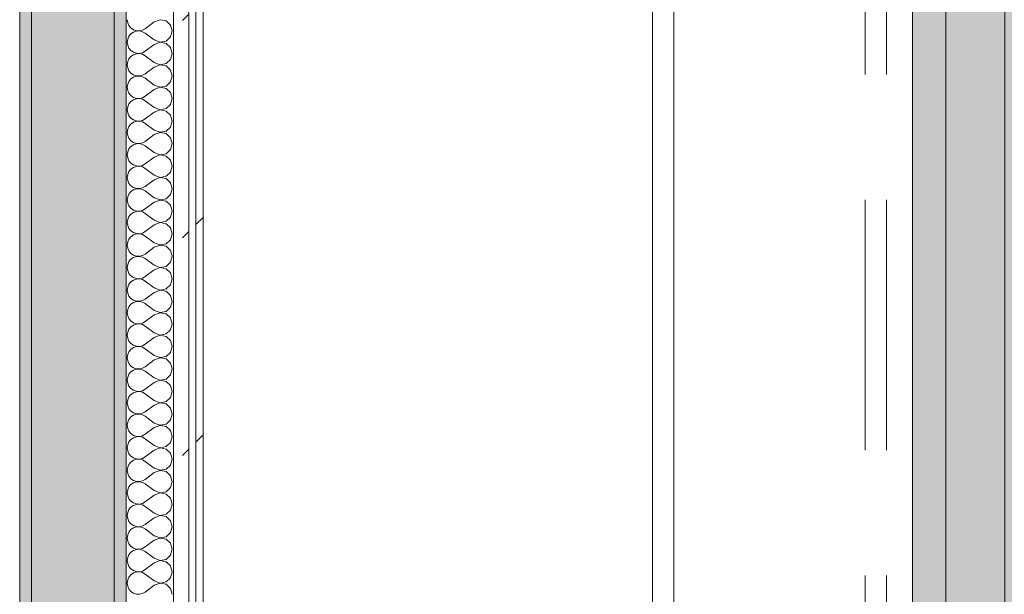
# Model space of a CAD drawing. Header units: millimetres. Extents: x -40968 to 13979, y -19284 to 4746.
# Tile 40 of 173: x -23118 to -22286, y 67 to 552. Entities that reach past the tile are written whole.
import ezdxf
from ezdxf.enums import TextEntityAlignment as Align

# ---------------------------------------------------------------- set-up
doc = ezdxf.new("R2010")
doc.units = ezdxf.units.MM
doc.header["$MEASUREMENT"] = 0
doc.linetypes.add('Hidden Line', pattern=[317.5, 211.666667, -105.833333])
doc.linetypes.add('Wipeout_Contour', pattern=[1000, 0, -1000])
for name, color, linetype in [('12_FAÇ_Façana', 7, 'Continuous'), ('Nuevo_05_AUX_Treball', 7, 'Continuous'), ('Nuevo_08_E_Envans secs', 7, 'Continuous'), ('Nuevo_09_EI_Mobiliari cuines', 7, 'Continuous')]:
    doc.layers.add(name, color=color, linetype=linetype)
for name, color, linetype, lineweight, true_color in [('12_FAÇ_Façana_Pluma_Nº__102', 7, 'Continuous', 5, 0xcccccc), ('12_FAÇ_Façana_Pluma_Nº__176', 7, 'Continuous', 15, 0x93a0c6), ('Nuevo_05_AUX_Treball_Pluma_Nº__3', 7, 'Continuous', 5, 0xa4a4a4), ('Nuevo_08_E_Envans secs_Pluma_Nº__102', 7, 'Continuous', 5, 0xcccccc), ('Nuevo_08_E_Envans secs_Pluma_Nº__171', 171, 'Continuous', 13, 0xaaaaff), ('Nuevo_08_E_Envans secs_Pluma_Nº__177', 7, 'Continuous', 15, 0xf7e046)]:
    doc.layers.add(name, color=color, linetype=linetype, lineweight=lineweight, true_color=true_color)
for name, color, linetype, lineweight in [('12_FAÇ_Façana_Pluma_Nº__7', 7, 'Continuous', 5), ('Nuevo_08_E_Envans secs_Pluma_Nº__1', 7, 'Continuous', 5), ('Nuevo_09_EI_Mobiliari cuines_Pluma_Nº__1', 7, 'Continuous', 5), ('Nuevo_Sellos de Zona Archicad_Pluma_Nº__6', 7, 'Continuous', 5)]:
    doc.layers.add(name, color=color, linetype=linetype, lineweight=lineweight)
doc.styles.add('Estilo_Generado_1', font='txt')
pattern_1 = [(45, (0, 0), (-183.8478, 183.8478), [195, -65]), (45, (7e-14, 183.85), (-183.8478, 183.8478), [195, -65])]

# ---------------------------------------------------------------- blocks, each defined once
blk = doc.blocks.new('Planta 2_Office - Descans_1_1', base_point=(-17995.26, 748.54))
at = {"layer": 'Nuevo_05_AUX_Treball', "linetype": 'Continuous', "lineweight": 0, "true_color": 0xfee7e7}
blk.add_hatch(color=7, dxfattribs=at).paths.add_polyline_path([(-22963.42, -1128.98), (-22225.88, -1128.98), (-21025.88, -1128.98), (-18225.38, -1128.98), (-12886.81, -1128.98), (-12886.81, -996.81), (-12428.84, -996.81), (-12428.84, 1963.55), (-22963.42, 1963.55)])
at = {"layer": 'Nuevo_05_AUX_Treball_Pluma_Nº__3', "color": 253, "linetype": 'Continuous', "lineweight": 5, "true_color": 0xa4a4a4, "flags": 128}
blk.add_lwpolyline([(-22963.42, -1128.98), (-22225.88, -1128.98), (-21025.88, -1128.98), (-18225.38, -1128.98), (-12886.81, -1128.98), (-12886.81, -996.81), (-12428.84, -996.81), (-12428.84, 1963.55), (-22963.42, 1963.55)], close=True, dxfattribs=at)
at = {"layer": 'Nuevo_Sellos de Zona Archicad_Pluma_Nº__6', "color": 7, "lineweight": 5, "style": 'Estilo_Generado_1'}
for tag, p in [('ROOM_NAME', (-17995.26, 690.38)), ('ROOM_NUMBER', (-17995.26, 465.99)), ('ROOM_NET_AREA', (-17995.26, 238.62))]:
    blk.add_attdef(tag, text='', height=120, dxfattribs=at).set_placement(p, align=Align.TOP_LEFT)
blk = doc.blocks.new('Armario Base 27')
at = {"layer": 'Nuevo_09_EI_Mobiliari cuines_Pluma_Nº__1', "color": 7, "linetype": 'Continuous', "lineweight": 5}
for p, q in [((0, -628), (900, -628)), ((0, -678), (900, -678)), ((0, -728), (900, -728))]:
    blk.add_line(p, q, dxfattribs=at)
at = {"color": 254, "linetype": 'Wipeout_Contour', "lineweight": 0, "ltscale": 2582.67947}
blk.add_wipeout([(0, -600), (900, -600), (900, 0), (0, 0)], dxfattribs=at).dxf.layer = 'Nuevo_09_EI_Mobiliari cuines'
at = {"layer": 'Nuevo_09_EI_Mobiliari cuines_Pluma_Nº__1', "color": 7, "linetype": 'Hidden Line', "lineweight": 5}
for p, q in [((0, -560), (900, -560)), ((0, -578), (900, -578))]:
    blk.add_line(p, q, dxfattribs=at)
at = {"layer": 'Nuevo_09_EI_Mobiliari cuines_Pluma_Nº__1', "color": 7, "linetype": 'Continuous', "lineweight": 5}
blk.add_line((0, -600), (900, -600), dxfattribs=at)
blk = doc.blocks.new('Muro_60_1', base_point=(-23028.42, -1193.98))
at = {"layer": '12_FAÇ_Façana_Pluma_Nº__102', "linetype": 'Continuous', "lineweight": 0, "true_color": 0xe5e5e5}
blk.add_hatch(color=254, dxfattribs=at).paths.add_polyline_path([(-23108.42, 2009.55), (-23108.42, -1193.98), (-23038.42, -1193.98), (-23038.42, 2009.55)])
at = {"layer": '12_FAÇ_Façana_Pluma_Nº__176', "linetype": 'Continuous', "lineweight": 0, "true_color": 0x495063}
for points in [[(-23036.6, 2099.55), (-23038.42, 2097.33), (-23038.42, -1153.98), (-23028.42, -1153.98), (-23028.42, 2099.55)], [(-23118.42, 1999.55), (-23118.42, -1153.98), (-23108.42, -1153.98), (-23108.42, 1999.55)]]:
    blk.add_hatch(color=251, dxfattribs=at).paths.add_polyline_path(points)
at = {"layer": '12_FAÇ_Façana_Pluma_Nº__7', "color": 7, "linetype": 'Continuous', "lineweight": 5}
for p, q in [((-23108.42, 2009.55), (-23108.42, -1153.98)), ((-23038.42, -1153.98), (-23038.42, 2009.55))]:
    blk.add_line(p, q, dxfattribs=at)
at = {"layer": '12_FAÇ_Façana_Pluma_Nº__7', "color": 7, "linetype": 'Continuous', "lineweight": 5, "flags": 128}
for points in [[(-23028.42, -1153.98), (-23028.42, 2109.55)], [(-23118.42, 1999.55), (-23118.42, -1153.98)]]:
    blk.add_lwpolyline(points, dxfattribs=at)
blk = doc.blocks.new('*X242')
at = {"layer": 'Nuevo_08_E_Envans secs_Pluma_Nº__102', "color": 254, "linetype": 'Continuous', "lineweight": 5, "true_color": 0xcccccc}
for p, q in [((-23027.47, 552.38), (-23027.1, 549.78)), ((-23027.1, 549.78), (-23026.04, 547.37)), ((-23004.61, 550.48), (-23012.23, 544.76)), ((-22999.75, 552.34), (-23004.61, 550.48)), ((-22994.63, 551.38), (-22999.75, 552.34)), ((-22990.79, 547.86), (-22994.63, 551.38)), ((-23026.04, 547.37), (-23024.37, 545.35)), ((-23024.37, 545.35), (-23022.2, 543.86)), ((-23022.2, 541.85), (-23024.37, 540.36)), ((-23022.2, 543.86), (-23019.71, 543.02)), ((-23019.71, 542.69), (-23022.2, 541.85)), ((-23019.71, 543.02), (-23017.09, 542.9)), ((-23017.09, 542.82), (-23019.71, 542.69)), ((-23017.09, 542.9), (-23014.53, 543.49)), ((-23014.53, 542.22), (-23017.09, 542.82)), ((-23014.53, 543.49), (-23012.23, 544.76)), ((-23012.23, 540.95), (-23014.53, 542.22)), ((-22989.37, 542.86), (-22990.79, 547.86)), ((-22990.79, 537.85), (-22989.37, 542.86)), ((-23027.1, 535.94), (-23027.47, 533.33)), ((-23027.47, 533.33), (-23027.1, 530.73)), ((-23026.04, 538.34), (-23027.1, 535.94)), ((-23024.37, 540.36), (-23026.04, 538.34)), ((-23004.61, 535.24), (-23012.23, 540.95)), ((-23004.61, 535.24), (-22999.75, 533.37)), ((-22999.75, 533.29), (-23004.61, 531.43)), ((-22999.75, 533.37), (-22994.63, 534.34)), ((-22994.63, 532.33), (-22999.75, 533.29)), ((-22994.63, 534.34), (-22990.79, 537.85)), ((-23027.1, 530.73), (-23026.04, 528.33)), ((-23026.04, 528.33), (-23024.37, 526.3)), ((-23024.37, 526.3), (-23022.2, 524.81)), ((-23022.2, 524.81), (-23019.71, 523.98)), ((-23014.53, 524.44), (-23012.23, 525.71)), ((-23004.61, 531.43), (-23012.23, 525.71)), ((-22990.79, 528.82), (-22994.63, 532.33)), ((-22989.37, 523.81), (-22990.79, 528.82)), ((-23027.1, 516.89), (-23027.47, 514.29)), ((-23026.04, 519.29), (-23027.1, 516.89)), ((-23024.37, 521.32), (-23026.04, 519.29)), ((-23022.2, 522.8), (-23024.37, 521.32)), ((-23019.71, 523.64), (-23022.2, 522.8)), ((-23019.71, 523.98), (-23017.09, 523.85)), ((-23017.09, 523.77), (-23019.71, 523.64)), ((-23017.09, 523.85), (-23014.53, 524.44)), ((-23014.53, 523.18), (-23017.09, 523.77)), ((-23012.23, 521.9), (-23014.53, 523.18)), ((-23004.61, 516.19), (-23012.23, 521.9)), ((-23004.61, 516.19), (-22999.75, 514.32)), ((-22994.63, 515.29), (-22990.79, 518.8)), ((-22990.79, 518.8), (-22989.37, 523.81)), ((-23027.47, 514.29), (-23027.1, 511.68)), ((-23027.1, 511.68), (-23026.04, 509.28)), ((-23026.04, 509.28), (-23024.37, 507.26)), ((-23004.61, 512.38), (-23012.23, 506.67)), ((-22999.75, 514.25), (-23004.61, 512.38)), ((-22999.75, 514.32), (-22994.63, 515.29)), ((-22994.63, 513.28), (-22999.75, 514.25)), ((-22990.79, 509.77), (-22994.63, 513.28)), ((-22989.37, 504.76), (-22990.79, 509.77)), ((-23026.04, 500.25), (-23027.1, 497.84)), ((-23024.37, 502.27), (-23026.04, 500.25)), ((-23024.37, 507.26), (-23022.2, 505.77)), ((-23022.2, 503.76), (-23024.37, 502.27)), ((-23022.2, 505.77), (-23019.71, 504.93)), ((-23019.71, 504.6), (-23022.2, 503.76)), ((-23019.71, 504.93), (-23017.09, 504.8)), ((-23017.09, 504.72), (-23019.71, 504.6)), ((-23017.09, 504.8), (-23014.53, 505.4)), ((-23014.53, 504.13), (-23017.09, 504.72)), ((-23014.53, 505.4), (-23012.23, 506.67)), ((-23012.23, 502.86), (-23014.53, 504.13)), ((-23004.61, 497.14), (-23012.23, 502.86)), ((-22994.63, 496.24), (-22990.79, 499.75)), ((-22990.79, 499.75), (-22989.37, 504.76)), ((-23027.1, 497.84), (-23027.47, 495.24)), ((-23027.47, 495.24), (-23027.1, 492.64)), ((-23027.1, 492.64), (-23026.04, 490.23)), ((-23004.61, 493.33), (-23012.23, 487.62)), ((-23004.61, 497.14), (-22999.75, 495.28)), ((-22999.75, 495.2), (-23004.61, 493.33)), ((-22999.75, 495.28), (-22994.63, 496.24)), ((-22994.63, 494.23), (-22999.75, 495.2)), ((-22990.79, 490.72), (-22994.63, 494.23)), ((-23026.04, 490.23), (-23024.37, 488.21)), ((-23024.37, 483.22), (-23026.04, 481.2)), ((-23024.37, 488.21), (-23022.2, 486.72)), ((-23022.2, 484.71), (-23024.37, 483.22)), ((-23022.2, 486.72), (-23019.71, 485.88)), ((-23019.71, 485.55), (-23022.2, 484.71)), ((-23019.71, 485.88), (-23017.09, 485.75)), ((-23017.09, 485.68), (-23019.71, 485.55)), ((-23017.09, 485.75), (-23014.53, 486.35)), ((-23014.53, 485.08), (-23017.09, 485.68)), ((-23014.53, 486.35), (-23012.23, 487.62)), ((-23012.23, 483.81), (-23014.53, 485.08)), ((-23004.61, 478.1), (-23012.23, 483.81)), ((-22989.37, 485.71), (-22990.79, 490.72)), ((-22990.79, 480.71), (-22989.37, 485.71)), ((-23027.1, 478.79), (-23027.47, 476.19)), ((-23027.47, 476.19), (-23027.1, 473.59)), ((-23026.04, 481.2), (-23027.1, 478.79)), ((-23004.61, 478.1), (-22999.75, 476.23)), ((-22999.75, 476.15), (-23004.61, 474.29)), ((-22999.75, 476.23), (-22994.63, 477.2)), ((-22994.63, 475.19), (-22999.75, 476.15)), ((-22994.63, 477.2), (-22990.79, 480.71)), ((-22990.79, 471.67), (-22994.63, 475.19)), ((-23027.1, 473.59), (-23026.04, 471.18)), ((-23026.04, 471.18), (-23024.37, 469.16)), ((-23024.37, 469.16), (-23022.2, 467.67)), ((-23022.2, 467.67), (-23019.71, 466.83)), ((-23019.71, 466.5), (-23022.2, 465.66)), ((-23019.71, 466.83), (-23017.09, 466.71)), ((-23017.09, 466.63), (-23019.71, 466.5)), ((-23017.09, 466.71), (-23014.53, 467.3)), ((-23014.53, 466.03), (-23017.09, 466.63)), ((-23014.53, 467.3), (-23012.23, 468.57)), ((-23004.61, 474.29), (-23012.23, 468.57)), ((-22989.37, 466.67), (-22990.79, 471.67)), ((-22990.79, 461.66), (-22989.37, 466.67)), ((-23027.1, 459.75), (-23027.47, 457.14)), ((-23026.04, 462.15), (-23027.1, 459.75)), ((-23024.37, 464.17), (-23026.04, 462.15)), ((-23022.2, 465.66), (-23024.37, 464.17)), ((-23012.23, 464.76), (-23014.53, 466.03)), ((-23004.61, 459.05), (-23012.23, 464.76)), ((-23004.61, 459.05), (-22999.75, 457.18)), ((-22999.75, 457.18), (-22994.63, 458.15)), ((-22994.63, 458.15), (-22990.79, 461.66)), ((-23027.47, 457.14), (-23027.1, 454.54)), ((-23027.1, 454.54), (-23026.04, 452.14)), ((-23026.04, 452.14), (-23024.37, 450.11)), ((-23024.37, 450.11), (-23022.2, 448.62)), ((-23004.61, 455.24), (-23012.23, 449.52)), ((-22999.75, 457.1), (-23004.61, 455.24)), ((-22994.63, 456.14), (-22999.75, 457.1)), ((-22990.79, 452.63), (-22994.63, 456.14)), ((-22989.37, 447.62), (-22990.79, 452.63)), ((-23026.04, 443.1), (-23027.1, 440.7)), ((-23024.37, 445.13), (-23026.04, 443.1)), ((-23022.2, 446.61), (-23024.37, 445.13)), ((-23022.2, 448.62), (-23019.71, 447.78)), ((-23019.71, 447.45), (-23022.2, 446.61)), ((-23019.71, 447.78), (-23017.09, 447.66)), ((-23017.09, 447.58), (-23019.71, 447.45)), ((-23017.09, 447.66), (-23014.53, 448.25)), ((-23014.53, 446.99), (-23017.09, 447.58)), ((-23014.53, 448.25), (-23012.23, 449.52)), ((-23012.23, 445.71), (-23014.53, 446.99)), ((-23004.61, 440), (-23012.23, 445.71)), ((-22994.63, 439.1), (-22990.79, 442.61)), ((-22990.79, 442.61), (-22989.37, 447.62)), ((-23027.1, 440.7), (-23027.47, 438.1)), ((-23027.47, 438.1), (-23027.1, 435.49)), ((-23027.1, 435.49), (-23026.04, 433.09)), ((-23026.04, 433.09), (-23024.37, 431.06)), ((-23004.61, 436.19), (-23012.23, 430.48)), ((-23004.61, 440), (-22999.75, 438.13)), ((-22999.75, 438.06), (-23004.61, 436.19)), ((-22999.75, 438.13), (-22994.63, 439.1)), ((-22994.63, 437.09), (-22999.75, 438.06)), ((-22990.79, 433.58), (-22994.63, 437.09)), ((-22989.37, 428.57), (-22990.79, 433.58)), ((-23024.37, 426.08), (-23026.04, 424.05)), ((-23024.37, 431.06), (-23022.2, 429.58)), ((-23022.2, 427.57), (-23024.37, 426.08)), ((-23022.2, 429.58), (-23019.71, 428.74)), ((-23019.71, 428.41), (-23022.2, 427.57)), ((-23019.71, 428.74), (-23017.09, 428.61)), ((-23017.09, 428.53), (-23019.71, 428.41)), ((-23017.09, 428.61), (-23014.53, 429.2)), ((-23014.53, 427.94), (-23017.09, 428.53)), ((-23014.53, 429.2), (-23012.23, 430.48)), ((-23012.23, 426.67), (-23014.53, 427.94)), ((-23004.61, 420.95), (-23012.23, 426.67)), ((-22990.79, 423.56), (-22989.37, 428.57)), ((-23027.1, 421.65), (-23027.47, 419.05)), ((-23027.47, 419.05), (-23027.1, 416.45)), ((-23026.04, 424.05), (-23027.1, 421.65)), ((-23027.1, 416.45), (-23026.04, 414.04)), ((-23004.61, 417.14), (-23012.23, 411.43)), ((-23004.61, 420.95), (-22999.75, 419.09)), ((-22999.75, 419.01), (-23004.61, 417.14)), ((-22999.75, 419.09), (-22994.63, 420.05)), ((-22994.63, 418.04), (-22999.75, 419.01)), ((-22994.63, 420.05), (-22990.79, 423.56)), ((-22990.79, 414.53), (-22994.63, 418.04)), ((-23026.04, 414.04), (-23024.37, 412.02)), ((-23024.37, 412.02), (-23022.2, 410.53)), ((-23022.2, 408.52), (-23024.37, 407.03)), ((-23022.2, 410.53), (-23019.71, 409.69)), ((-23019.71, 409.36), (-23022.2, 408.52)), ((-23019.71, 409.69), (-23017.09, 409.56)), ((-23017.09, 409.49), (-23019.71, 409.36)), ((-23017.09, 409.56), (-23014.53, 410.16)), ((-23014.53, 408.89), (-23017.09, 409.49)), ((-23014.53, 410.16), (-23012.23, 411.43)), ((-23012.23, 407.62), (-23014.53, 408.89)), ((-22989.37, 409.52), (-22990.79, 414.53)), ((-22990.79, 404.52), (-22989.37, 409.52)), ((-23027.1, 402.6), (-23027.47, 400)), ((-23027.47, 400), (-23027.1, 397.4)), ((-23026.04, 405.01), (-23027.1, 402.6)), ((-23024.37, 407.03), (-23026.04, 405.01)), ((-23004.61, 401.9), (-23012.23, 407.62)), ((-23004.61, 401.9), (-22999.75, 400.04)), ((-22999.75, 399.96), (-23004.61, 398.1)), ((-22999.75, 400.04), (-22994.63, 401.01)), ((-22994.63, 398.99), (-22999.75, 399.96)), ((-22994.63, 401.01), (-22990.79, 404.52)), ((-23027.1, 397.4), (-23026.04, 394.99)), ((-23026.04, 394.99), (-23024.37, 392.97)), ((-23024.37, 392.97), (-23022.2, 391.48)), ((-23022.2, 391.48), (-23019.71, 390.64)), ((-23014.53, 391.11), (-23012.23, 392.38)), ((-23004.61, 398.1), (-23012.23, 392.38)), ((-22990.79, 395.48), (-22994.63, 398.99)), ((-22989.37, 390.48), (-22990.79, 395.48)), ((-23027.1, 383.55), (-23027.47, 380.95)), ((-23026.04, 385.96), (-23027.1, 383.55)), ((-23024.37, 387.98), (-23026.04, 385.96)), ((-23022.2, 389.47), (-23024.37, 387.98)), ((-23019.71, 390.31), (-23022.2, 389.47)), ((-23019.71, 390.64), (-23017.09, 390.51)), ((-23017.09, 390.44), (-23019.71, 390.31)), ((-23017.09, 390.51), (-23014.53, 391.11)), ((-23014.53, 389.84), (-23017.09, 390.44)), ((-23012.23, 388.57), (-23014.53, 389.84)), ((-23004.61, 382.86), (-23012.23, 388.57)), ((-22994.63, 381.96), (-22990.79, 385.47)), ((-22990.79, 385.47), (-22989.37, 390.48)), ((-23027.47, 380.95), (-23027.1, 378.35)), ((-23027.1, 378.35), (-23026.04, 375.95)), ((-23026.04, 375.95), (-23024.37, 373.92)), ((-23004.61, 379.05), (-23012.23, 373.33)), ((-23004.61, 382.86), (-22999.75, 380.99)), ((-22999.75, 380.91), (-23004.61, 379.05)), ((-22999.75, 380.99), (-22994.63, 381.96)), ((-22994.63, 379.95), (-22999.75, 380.91)), ((-22990.79, 376.44), (-22994.63, 379.95)), ((-22989.37, 371.43), (-22990.79, 376.44)), ((-23026.04, 366.91), (-23027.1, 364.51)), ((-23024.37, 368.94), (-23026.04, 366.91)), ((-23024.37, 373.92), (-23022.2, 372.43)), ((-23022.2, 370.42), (-23024.37, 368.94)), ((-23022.2, 372.43), (-23019.71, 371.59)), ((-23019.71, 371.26), (-23022.2, 370.42)), ((-23019.71, 371.59), (-23017.09, 371.47)), ((-23017.09, 371.39), (-23019.71, 371.26)), ((-23017.09, 371.47), (-23014.53, 372.06)), ((-23014.53, 370.8), (-23017.09, 371.39)), ((-23014.53, 372.06), (-23012.23, 373.33)), ((-23012.23, 369.52), (-23014.53, 370.8)), ((-23004.61, 363.81), (-23012.23, 369.52)), ((-22994.63, 362.91), (-22990.79, 366.42)), ((-22990.79, 366.42), (-22989.37, 371.43)), ((-23027.1, 364.51), (-23027.47, 361.9)), ((-23027.47, 361.9), (-23027.1, 359.3)), ((-23027.1, 359.3), (-23026.04, 356.9)), ((-23004.61, 360), (-23012.23, 354.29)), ((-23004.61, 363.81), (-22999.75, 361.94)), ((-22999.75, 361.87), (-23004.61, 360)), ((-22999.75, 361.94), (-22994.63, 362.91)), ((-22994.63, 360.9), (-22999.75, 361.87)), ((-22990.79, 357.39), (-22994.63, 360.9)), ((-23026.04, 356.9), (-23024.37, 354.87)), ((-23024.37, 349.89), (-23026.04, 347.86)), ((-23024.37, 354.87), (-23022.2, 353.39)), ((-23022.2, 351.38), (-23024.37, 349.89)), ((-23022.2, 353.39), (-23019.71, 352.55)), ((-23019.71, 352.22), (-23022.2, 351.38)), ((-23019.71, 352.55), (-23017.09, 352.42)), ((-23017.09, 352.34), (-23019.71, 352.22)), ((-23017.09, 352.42), (-23014.53, 353.01)), ((-23014.53, 351.75), (-23017.09, 352.34)), ((-23014.53, 353.01), (-23012.23, 354.29)), ((-23012.23, 350.48), (-23014.53, 351.75)), ((-23004.61, 344.76), (-23012.23, 350.48)), ((-22989.37, 352.38), (-22990.79, 357.39)), ((-22990.79, 347.37), (-22989.37, 352.38)), ((-23027.1, 345.46), (-23027.47, 342.86)), ((-23027.47, 342.86), (-23027.1, 340.25)), ((-23026.04, 347.86), (-23027.1, 345.46)), ((-23004.61, 344.76), (-22999.75, 342.9)), ((-22999.75, 342.82), (-23004.61, 340.95)), ((-22999.75, 342.9), (-22994.63, 343.86)), ((-22994.63, 341.85), (-22999.75, 342.82)), ((-22994.63, 343.86), (-22990.79, 347.37)), ((-22990.79, 338.34), (-22994.63, 341.85)), ((-23027.1, 340.25), (-23026.04, 337.85)), ((-23026.04, 337.85), (-23024.37, 335.83)), ((-23024.37, 335.83), (-23022.2, 334.34)), ((-23022.2, 334.34), (-23019.71, 333.5)), ((-23019.71, 333.17), (-23022.2, 332.33)), ((-23019.71, 333.5), (-23017.09, 333.37)), ((-23017.09, 333.29), (-23019.71, 333.17)), ((-23017.09, 333.37), (-23014.53, 333.97)), ((-23014.53, 332.7), (-23017.09, 333.29)), ((-23014.53, 333.97), (-23012.23, 335.24)), ((-23004.61, 340.95), (-23012.23, 335.24)), ((-22989.37, 333.33), (-22990.79, 338.34)), ((-22990.79, 328.33), (-22989.37, 333.33)), ((-23027.1, 326.41), (-23027.47, 323.81)), ((-23026.04, 328.82), (-23027.1, 326.41)), ((-23024.37, 330.84), (-23026.04, 328.82)), ((-23022.2, 332.33), (-23024.37, 330.84)), ((-23012.23, 331.43), (-23014.53, 332.7)), ((-23004.61, 325.71), (-23012.23, 331.43)), ((-23004.61, 325.71), (-22999.75, 323.85)), ((-22999.75, 323.85), (-22994.63, 324.81)), ((-22994.63, 324.81), (-22990.79, 328.33)), ((-23027.47, 323.81), (-23027.1, 321.21)), ((-23027.1, 321.21), (-23026.04, 318.8)), ((-23026.04, 318.8), (-23024.37, 316.78)), ((-23024.37, 316.78), (-23022.2, 315.29)), ((-23004.61, 321.9), (-23012.23, 316.19)), ((-22999.75, 323.77), (-23004.61, 321.9)), ((-22994.63, 322.8), (-22999.75, 323.77)), ((-22990.79, 319.29), (-22994.63, 322.8)), ((-22989.37, 314.29), (-22990.79, 319.29)), ((-23026.04, 309.77), (-23027.1, 307.36)), ((-23024.37, 311.79), (-23026.04, 309.77)), ((-23022.2, 313.28), (-23024.37, 311.79)), ((-23022.2, 315.29), (-23019.71, 314.45)), ((-23019.71, 314.12), (-23022.2, 313.28)), ((-23019.71, 314.45), (-23017.09, 314.32)), ((-23017.09, 314.25), (-23019.71, 314.12)), ((-23017.09, 314.32), (-23014.53, 314.92)), ((-23014.53, 313.65), (-23017.09, 314.25)), ((-23014.53, 314.92), (-23012.23, 316.19)), ((-23012.23, 312.38), (-23014.53, 313.65)), ((-23004.61, 306.67), (-23012.23, 312.38)), ((-22994.63, 305.77), (-22990.79, 309.28)), ((-22990.79, 309.28), (-22989.37, 314.29)), ((-23027.1, 307.36), (-23027.47, 304.76)), ((-23027.47, 304.76), (-23027.1, 302.16)), ((-23027.1, 302.16), (-23026.04, 299.75)), ((-23026.04, 299.75), (-23024.37, 297.73)), ((-23004.61, 302.86), (-23012.23, 297.14)), ((-23004.61, 306.67), (-22999.75, 304.8)), ((-22999.75, 304.72), (-23004.61, 302.86)), ((-22999.75, 304.8), (-22994.63, 305.77)), ((-22994.63, 303.76), (-22999.75, 304.72)), ((-22990.79, 300.25), (-22994.63, 303.76)), ((-22989.37, 295.24), (-22990.79, 300.25)), ((-23024.37, 292.74), (-23026.04, 290.72)), ((-23024.37, 297.73), (-23022.2, 296.24)), ((-23022.2, 294.23), (-23024.37, 292.74)), ((-23022.2, 296.24), (-23019.71, 295.4)), ((-23019.71, 295.07), (-23022.2, 294.23)), ((-23019.71, 295.4), (-23017.09, 295.28)), ((-23017.09, 295.2), (-23019.71, 295.07)), ((-23017.09, 295.28), (-23014.53, 295.87)), ((-23014.53, 294.6), (-23017.09, 295.2)), ((-23014.53, 295.87), (-23012.23, 297.14)), ((-23012.23, 293.33), (-23014.53, 294.6)), ((-23004.61, 287.62), (-23012.23, 293.33)), ((-22990.79, 290.23), (-22989.37, 295.24)), ((-23027.1, 288.32), (-23027.47, 285.71)), ((-23027.47, 285.71), (-23027.1, 283.11)), ((-23026.04, 290.72), (-23027.1, 288.32)), ((-23027.1, 283.11), (-23026.04, 280.71)), ((-23004.61, 283.81), (-23012.23, 278.1)), ((-23004.61, 287.62), (-22999.75, 285.75)), ((-22999.75, 285.68), (-23004.61, 283.81)), ((-22999.75, 285.75), (-22994.63, 286.72)), ((-22994.63, 284.71), (-22999.75, 285.68)), ((-22994.63, 286.72), (-22990.79, 290.23)), ((-22990.79, 281.2), (-22994.63, 284.71)), ((-23026.04, 280.71), (-23024.37, 278.68)), ((-23024.37, 278.68), (-23022.2, 277.2)), ((-23022.2, 275.19), (-23024.37, 273.7)), ((-23022.2, 277.2), (-23019.71, 276.36)), ((-23019.71, 276.02), (-23022.2, 275.19)), ((-23019.71, 276.36), (-23017.09, 276.23)), ((-23017.09, 276.15), (-23019.71, 276.02)), ((-23017.09, 276.23), (-23014.53, 276.82)), ((-23014.53, 275.56), (-23017.09, 276.15)), ((-23014.53, 276.82), (-23012.23, 278.1)), ((-23012.23, 274.29), (-23014.53, 275.56)), ((-22989.37, 276.19), (-22990.79, 281.2)), ((-22990.79, 271.18), (-22989.37, 276.19)), ((-23027.1, 269.27), (-23027.47, 266.67)), ((-23027.47, 266.67), (-23027.1, 264.06)), ((-23026.04, 271.67), (-23027.1, 269.27)), ((-23024.37, 273.7), (-23026.04, 271.67)), ((-23004.61, 268.57), (-23012.23, 274.29)), ((-23004.61, 268.57), (-22999.75, 266.71)), ((-22999.75, 266.63), (-23004.61, 264.76)), ((-22999.75, 266.71), (-22994.63, 267.67)), ((-22994.63, 265.66), (-22999.75, 266.63)), ((-22994.63, 267.67), (-22990.79, 271.18)), ((-23027.1, 264.06), (-23026.04, 261.66)), ((-23026.04, 261.66), (-23024.37, 259.64)), ((-23024.37, 259.64), (-23022.2, 258.15)), ((-23022.2, 258.15), (-23019.71, 257.31)), ((-23014.53, 257.78), (-23012.23, 259.05)), ((-23004.61, 264.76), (-23012.23, 259.05)), ((-22990.79, 262.15), (-22994.63, 265.66)), ((-22989.37, 257.14), (-22990.79, 262.15)), ((-23027.1, 250.22), (-23027.47, 247.62)), ((-23026.04, 252.63), (-23027.1, 250.22)), ((-23024.37, 254.65), (-23026.04, 252.63)), ((-23022.2, 256.14), (-23024.37, 254.65)), ((-23019.71, 256.98), (-23022.2, 256.14)), ((-23019.71, 257.31), (-23017.09, 257.18)), ((-23017.09, 257.1), (-23019.71, 256.98)), ((-23017.09, 257.18), (-23014.53, 257.78)), ((-23014.53, 256.51), (-23017.09, 257.1)), ((-23012.23, 255.24), (-23014.53, 256.51)), ((-23004.61, 249.52), (-23012.23, 255.24)), ((-22994.63, 248.62), (-22990.79, 252.14)), ((-22990.79, 252.14), (-22989.37, 257.14)), ((-23027.47, 247.62), (-23027.1, 245.02)), ((-23027.1, 245.02), (-23026.04, 242.61)), ((-23026.04, 242.61), (-23024.37, 240.59)), ((-23004.61, 245.71), (-23012.23, 240)), ((-23004.61, 249.52), (-22999.75, 247.66)), ((-22999.75, 247.58), (-23004.61, 245.71)), ((-22999.75, 247.66), (-22994.63, 248.62)), ((-22994.63, 246.61), (-22999.75, 247.58)), ((-22990.79, 243.1), (-22994.63, 246.61)), ((-22989.37, 238.1), (-22990.79, 243.1)), ((-23026.04, 233.58), (-23027.1, 231.17)), ((-23024.37, 235.6), (-23026.04, 233.58)), ((-23024.37, 240.59), (-23022.2, 239.1)), ((-23022.2, 237.09), (-23024.37, 235.6)), ((-23022.2, 239.1), (-23019.71, 238.26)), ((-23019.71, 237.93), (-23022.2, 237.09)), ((-23019.71, 238.26), (-23017.09, 238.13)), ((-23017.09, 238.06), (-23019.71, 237.93)), ((-23017.09, 238.13), (-23014.53, 238.73)), ((-23014.53, 237.46), (-23017.09, 238.06)), ((-23014.53, 238.73), (-23012.23, 240)), ((-23012.23, 236.19), (-23014.53, 237.46)), ((-23004.61, 230.48), (-23012.23, 236.19)), ((-22990.79, 233.09), (-22989.37, 238.1)), ((-23027.1, 231.17), (-23027.47, 228.57)), ((-23027.47, 228.57), (-23027.1, 225.97)), ((-23027.1, 225.97), (-23026.04, 223.56)), ((-23004.61, 226.67), (-23012.23, 220.95)), ((-23004.61, 230.48), (-22999.75, 228.61)), ((-22999.75, 228.53), (-23004.61, 226.67)), ((-22999.75, 228.61), (-22994.63, 229.58)), ((-22994.63, 227.57), (-22999.75, 228.53)), ((-22994.63, 229.58), (-22990.79, 233.09)), ((-22990.79, 224.05), (-22994.63, 227.57)), ((-23026.04, 223.56), (-23024.37, 221.54)), ((-23024.37, 216.55), (-23026.04, 214.53)), ((-23024.37, 221.54), (-23022.2, 220.05)), ((-23022.2, 218.04), (-23024.37, 216.55)), ((-23022.2, 220.05), (-23019.71, 219.21)), ((-23019.71, 218.88), (-23022.2, 218.04)), ((-23019.71, 219.21), (-23017.09, 219.09)), ((-23017.09, 219.01), (-23019.71, 218.88)), ((-23017.09, 219.09), (-23014.53, 219.68)), ((-23014.53, 218.41), (-23017.09, 219.01)), ((-23014.53, 219.68), (-23012.23, 220.95)), ((-23012.23, 217.14), (-23014.53, 218.41)), ((-23004.61, 211.43), (-23012.23, 217.14)), ((-22989.37, 219.05), (-22990.79, 224.05)), ((-22990.79, 214.04), (-22989.37, 219.05)), ((-23027.1, 212.13), (-23027.47, 209.52)), ((-23027.47, 209.52), (-23027.1, 206.92)), ((-23026.04, 214.53), (-23027.1, 212.13)), ((-23004.61, 211.43), (-22999.75, 209.56)), ((-22999.75, 209.49), (-23004.61, 207.62)), ((-22999.75, 209.56), (-22994.63, 210.53)), ((-22994.63, 208.52), (-22999.75, 209.49)), ((-22994.63, 210.53), (-22990.79, 214.04)), ((-22990.79, 205.01), (-22994.63, 208.52)), ((-23027.1, 206.92), (-23026.04, 204.52)), ((-23026.04, 204.52), (-23024.37, 202.49)), ((-23024.37, 202.49), (-23022.2, 201.01)), ((-23022.2, 201.01), (-23019.71, 200.17)), ((-23019.71, 199.83), (-23022.2, 198.99)), ((-23019.71, 200.17), (-23017.09, 200.04)), ((-23017.09, 199.96), (-23019.71, 199.83)), ((-23017.09, 200.04), (-23014.53, 200.63)), ((-23014.53, 199.37), (-23017.09, 199.96)), ((-23014.53, 200.63), (-23012.23, 201.9)), ((-23004.61, 207.62), (-23012.23, 201.9)), ((-22989.37, 200), (-22990.79, 205.01)), ((-22990.79, 194.99), (-22989.37, 200)), ((-23027.1, 193.08), (-23027.47, 190.48)), ((-23026.04, 195.48), (-23027.1, 193.08)), ((-23024.37, 197.51), (-23026.04, 195.48)), ((-23022.2, 198.99), (-23024.37, 197.51)), ((-23012.23, 198.1), (-23014.53, 199.37)), ((-23004.61, 192.38), (-23012.23, 198.1)), ((-23004.61, 192.38), (-22999.75, 190.51)), ((-22999.75, 190.51), (-22994.63, 191.48)), ((-22994.63, 191.48), (-22990.79, 194.99)), ((-23027.47, 190.48), (-23027.1, 187.87)), ((-23027.1, 187.87), (-23026.04, 185.47)), ((-23026.04, 185.47), (-23024.37, 183.45)), ((-23024.37, 183.45), (-23022.2, 181.96)), ((-23004.61, 188.57), (-23012.23, 182.86)), ((-22999.75, 190.44), (-23004.61, 188.57)), ((-22994.63, 189.47), (-22999.75, 190.44)), ((-22990.79, 185.96), (-22994.63, 189.47)), ((-22989.37, 180.95), (-22990.79, 185.96)), ((-23026.04, 176.44), (-23027.1, 174.03)), ((-23024.37, 178.46), (-23026.04, 176.44)), ((-23022.2, 179.95), (-23024.37, 178.46)), ((-23022.2, 181.96), (-23019.71, 181.12)), ((-23019.71, 180.79), (-23022.2, 179.95)), ((-23019.71, 181.12), (-23017.09, 180.99)), ((-23017.09, 180.91), (-23019.71, 180.79)), ((-23017.09, 180.99), (-23014.53, 181.59)), ((-23014.53, 180.32), (-23017.09, 180.91)), ((-23014.53, 181.59), (-23012.23, 182.86)), ((-23012.23, 179.05), (-23014.53, 180.32)), ((-23004.61, 173.33), (-23012.23, 179.05)), ((-22994.63, 172.43), (-22990.79, 175.95)), ((-22990.79, 175.95), (-22989.37, 180.95)), ((-23027.1, 174.03), (-23027.47, 171.43)), ((-23027.47, 171.43), (-23027.1, 168.83)), ((-23027.1, 168.83), (-23026.04, 166.42)), ((-23004.61, 169.52), (-23012.23, 163.81)), ((-23004.61, 173.33), (-22999.75, 171.47)), ((-22999.75, 171.39), (-23004.61, 169.52)), ((-22999.75, 171.47), (-22994.63, 172.43)), ((-22994.63, 170.42), (-22999.75, 171.39)), ((-22990.79, 166.91), (-22994.63, 170.42)), ((-22989.37, 161.9), (-22990.79, 166.91)), ((-23026.04, 166.42), (-23024.37, 164.4)), ((-23024.37, 159.41), (-23026.04, 157.39)), ((-23024.37, 164.4), (-23022.2, 162.91)), ((-23022.2, 160.9), (-23024.37, 159.41)), ((-23022.2, 162.91), (-23019.71, 162.07)), ((-23019.71, 161.74), (-23022.2, 160.9)), ((-23019.71, 162.07), (-23017.09, 161.94)), ((-23017.09, 161.87), (-23019.71, 161.74)), ((-23017.09, 161.94), (-23014.53, 162.54)), ((-23014.53, 161.27), (-23017.09, 161.87)), ((-23014.53, 162.54), (-23012.23, 163.81)), ((-23012.23, 160), (-23014.53, 161.27)), ((-23004.61, 154.29), (-23012.23, 160)), ((-22990.79, 156.9), (-22989.37, 161.9)), ((-23027.1, 154.98), (-23027.47, 152.38)), ((-23027.47, 152.38), (-23027.1, 149.78)), ((-23026.04, 157.39), (-23027.1, 154.98)), ((-23004.61, 150.48), (-23012.23, 144.76)), ((-23004.61, 154.29), (-22999.75, 152.42)), ((-22999.75, 152.34), (-23004.61, 150.48)), ((-22999.75, 152.42), (-22994.63, 153.39)), ((-22994.63, 151.38), (-22999.75, 152.34)), ((-22994.63, 153.39), (-22990.79, 156.9)), ((-22990.79, 147.86), (-22994.63, 151.38)), ((-23027.1, 149.78), (-23026.04, 147.37)), ((-23026.04, 147.37), (-23024.37, 145.35)), ((-23024.37, 145.35), (-23022.2, 143.86)), ((-23022.2, 141.85), (-23024.37, 140.36)), ((-23022.2, 143.86), (-23019.71, 143.02)), ((-23019.71, 142.69), (-23022.2, 141.85)), ((-23019.71, 143.02), (-23017.09, 142.9)), ((-23017.09, 142.82), (-23019.71, 142.69)), ((-23017.09, 142.9), (-23014.53, 143.49)), ((-23014.53, 142.22), (-23017.09, 142.82)), ((-23014.53, 143.49), (-23012.23, 144.76)), ((-23012.23, 140.95), (-23014.53, 142.22)), ((-22989.37, 142.86), (-22990.79, 147.86)), ((-22990.79, 137.85), (-22989.37, 142.86)), ((-23027.1, 135.94), (-23027.47, 133.33)), ((-23027.47, 133.33), (-23027.1, 130.73)), ((-23026.04, 138.34), (-23027.1, 135.94)), ((-23024.37, 140.36), (-23026.04, 138.34)), ((-23004.61, 135.24), (-23012.23, 140.95)), ((-23004.61, 135.24), (-22999.75, 133.37)), ((-22999.75, 133.29), (-23004.61, 131.43)), ((-22999.75, 133.37), (-22994.63, 134.34)), ((-22994.63, 132.33), (-22999.75, 133.29)), ((-22994.63, 134.34), (-22990.79, 137.85)), ((-23027.1, 130.73), (-23026.04, 128.33)), ((-23026.04, 128.33), (-23024.37, 126.3)), ((-23024.37, 126.3), (-23022.2, 124.81)), ((-23014.53, 124.44), (-23012.23, 125.71)), ((-23004.61, 131.43), (-23012.23, 125.71)), ((-22990.79, 128.82), (-22994.63, 132.33)), ((-22989.37, 123.81), (-22990.79, 128.82)), ((-23027.1, 116.89), (-23027.47, 114.29)), ((-23026.04, 119.29), (-23027.1, 116.89)), ((-23024.37, 121.32), (-23026.04, 119.29)), ((-23022.2, 122.8), (-23024.37, 121.32)), ((-23022.2, 124.81), (-23019.71, 123.98)), ((-23019.71, 123.64), (-23022.2, 122.8)), ((-23019.71, 123.98), (-23017.09, 123.85)), ((-23017.09, 123.77), (-23019.71, 123.64)), ((-23017.09, 123.85), (-23014.53, 124.44)), ((-23014.53, 123.18), (-23017.09, 123.77)), ((-23012.23, 121.9), (-23014.53, 123.18)), ((-23004.61, 116.19), (-23012.23, 121.9)), ((-22994.63, 115.29), (-22990.79, 118.8)), ((-22990.79, 118.8), (-22989.37, 123.81)), ((-23027.47, 114.29), (-23027.1, 111.68)), ((-23027.1, 111.68), (-23026.04, 109.28)), ((-23026.04, 109.28), (-23024.37, 107.26)), ((-23004.61, 112.38), (-23012.23, 106.67)), ((-23004.61, 116.19), (-22999.75, 114.32)), ((-22999.75, 114.25), (-23004.61, 112.38)), ((-22999.75, 114.32), (-22994.63, 115.29)), ((-22994.63, 113.28), (-22999.75, 114.25)), ((-22990.79, 109.77), (-22994.63, 113.28)), ((-22989.37, 104.76), (-22990.79, 109.77)), ((-23026.04, 100.25), (-23027.1, 97.84)), ((-23024.37, 102.27), (-23026.04, 100.25)), ((-23024.37, 107.26), (-23022.2, 105.77)), ((-23022.2, 103.76), (-23024.37, 102.27)), ((-23022.2, 105.77), (-23019.71, 104.93)), ((-23019.71, 104.6), (-23022.2, 103.76)), ((-23019.71, 104.93), (-23017.09, 104.8)), ((-23017.09, 104.72), (-23019.71, 104.6)), ((-23017.09, 104.8), (-23014.53, 105.4)), ((-23014.53, 104.13), (-23017.09, 104.72)), ((-23014.53, 105.4), (-23012.23, 106.67)), ((-23012.23, 102.86), (-23014.53, 104.13)), ((-23004.61, 97.14), (-23012.23, 102.86)), ((-22990.79, 99.75), (-22989.37, 104.76)), ((-23027.1, 97.84), (-23027.47, 95.24)), ((-23027.47, 95.24), (-23027.1, 92.64)), ((-23027.1, 92.64), (-23026.04, 90.23)), ((-23004.61, 93.33), (-23012.23, 87.62)), ((-23004.61, 97.14), (-22999.75, 95.28)), ((-22999.75, 95.2), (-23004.61, 93.33)), ((-22999.75, 95.28), (-22994.63, 96.24)), ((-22994.63, 94.23), (-22999.75, 95.2)), ((-22994.63, 96.24), (-22990.79, 99.75)), ((-22990.79, 90.72), (-22994.63, 94.23)), ((-23026.04, 90.23), (-23024.37, 88.21)), ((-23024.37, 88.21), (-23022.2, 86.72)), ((-23022.2, 84.71), (-23024.37, 83.22)), ((-23022.2, 86.72), (-23019.71, 85.88)), ((-23019.71, 85.55), (-23022.2, 84.71)), ((-23019.71, 85.88), (-23017.09, 85.75)), ((-23017.09, 85.68), (-23019.71, 85.55)), ((-23017.09, 85.75), (-23014.53, 86.35)), ((-23014.53, 85.08), (-23017.09, 85.68)), ((-23014.53, 86.35), (-23012.23, 87.62)), ((-23012.23, 83.81), (-23014.53, 85.08)), ((-23004.61, 78.1), (-23012.23, 83.81)), ((-22989.37, 85.71), (-22990.79, 90.72)), ((-22990.79, 80.71), (-22989.37, 85.71)), ((-23027.1, 78.79), (-23027.47, 76.19)), ((-23027.47, 76.19), (-23027.1, 73.59)), ((-23026.04, 81.2), (-23027.1, 78.79)), ((-23024.37, 83.22), (-23026.04, 81.2)), ((-23004.61, 78.1), (-22999.75, 76.23)), ((-22999.75, 76.15), (-23004.61, 74.29)), ((-22999.75, 76.23), (-22994.63, 77.2)), ((-22994.63, 75.19), (-22999.75, 76.15)), ((-22994.63, 77.2), (-22990.79, 80.71)), ((-22990.79, 71.67), (-22994.63, 75.19)), ((-23027.1, 73.59), (-23026.04, 71.18)), ((-23026.04, 71.18), (-23024.37, 69.16)), ((-23024.37, 69.16), (-23022.2, 67.67)), ((-23022.2, 67.67), (-23019.71, 66.83)), ((-23019.71, 66.83), (-23017.09, 66.71)), ((-23017.09, 66.71), (-23014.53, 67.3)), ((-23014.53, 67.3), (-23012.23, 68.57)), ((-23004.61, 74.29), (-23012.23, 68.57)), ((-22989.37, 66.67), (-22990.79, 71.67))]:
    blk.add_line(p, q, dxfattribs=at)
blk = doc.blocks.new('Muro_89_1', base_point=(-23028.42, -1193.98))
at = {"layer": 'Nuevo_08_E_Envans secs_Pluma_Nº__1', "color": 7, "linetype": 'Continuous', "lineweight": 5, "flags": 128}
blk.add_lwpolyline([(-23028.42, 1963.55), (-23028.42, -1128.98)], dxfattribs=at)
at = {"color": 254, "linetype": 'Wipeout_Contour', "lineweight": 0, "ltscale": 92150.5604}
blk.add_wipeout([(-22975.42, -1128.98), (-22975.42, 1963.55), (-22988.42, 1963.55), (-22988.42, -1128.98)], dxfattribs=at).dxf.layer = 'Nuevo_08_E_Envans secs'
at = {"color": 254, "linetype": 'Wipeout_Contour', "lineweight": 0, "ltscale": 92088.710354}
blk.add_wipeout([(-22963.42, -1128.98), (-22963.42, 1963.55), (-22969.42, 1963.55), (-22969.42, -1128.98)], dxfattribs=at).dxf.layer = 'Nuevo_08_E_Envans secs'
at = {"layer": 'Nuevo_08_E_Envans secs_Pluma_Nº__171', "linetype": 'Continuous', "lineweight": 13, "true_color": 0xaaaaff}
h = blk.add_hatch(dxfattribs=at)
h.set_pattern_fill('Panellat_HPL_0001', color=161, style=0, pattern_type=2)
h.set_pattern_definition(pattern_1)
h.paths.add_polyline_path([(-22963.42, -1128.98), (-22963.42, 1963.55), (-22969.42, 1963.55), (-22969.42, -1128.98)])
at = {"layer": 'Nuevo_08_E_Envans secs_Pluma_Nº__177', "linetype": 'Continuous', "lineweight": 15, "true_color": 0xf7e046}
h = blk.add_hatch(dxfattribs=at)
h.set_pattern_fill('Panellat_HPL_0001', color=53, style=0, pattern_type=2)
h.set_pattern_definition(pattern_1)
h.paths.add_polyline_path([(-22975.42, -1128.98), (-22975.42, 1963.55), (-22988.42, 1963.55), (-22988.42, -1128.98)])
at = {"layer": 'Nuevo_08_E_Envans secs_Pluma_Nº__1', "color": 7, "linetype": 'Continuous', "lineweight": 5}
for p, q in [((-22988.42, -1128.98), (-22988.42, 1963.55)), ((-22975.42, -1128.98), (-22975.42, 1963.55)), ((-22969.42, -1128.98), (-22969.42, 1963.55))]:
    blk.add_line(p, q, dxfattribs=at)
at = {"layer": 'Nuevo_08_E_Envans secs_Pluma_Nº__1', "color": 7, "linetype": 'Continuous', "lineweight": 5, "flags": 128}
blk.add_lwpolyline([(-22963.42, -1128.98), (-22963.42, 1963.55)], dxfattribs=at)
at = {"layer": 'Nuevo_08_E_Envans secs', "color": 7, "lineweight": 20}
blk.add_blockref('*X242', (0, 0), dxfattribs=at)
blk = doc.blocks.new('Armario Mural 27')
at = {"color": 254, "linetype": 'Wipeout_Contour', "lineweight": 0, "ltscale": 2283.12329}
blk.add_wipeout([(0, -398), (900, -398), (900, 0), (0, 0)], dxfattribs=at).dxf.layer = 'Nuevo_09_EI_Mobiliari cuines'
at = {"layer": 'Nuevo_09_EI_Mobiliari cuines_Pluma_Nº__1', "color": 7, "linetype": 'Continuous', "lineweight": 5}
blk.add_line((0, -380), (900, -380), dxfattribs=at)
at = {"layer": 'Nuevo_09_EI_Mobiliari cuines_Pluma_Nº__1', "color": 7, "linetype": 'Continuous', "lineweight": 5, "flags": 128}
blk.add_lwpolyline([(0, -398), (900, -398), (900, 0), (0, 0)], close=True, dxfattribs=at)

msp = doc.modelspace()

# ---------------------------------------------------------------- linework, layer by layer
at = {"layer": 'Nuevo_05_AUX_Treball', "color": 7, "linetype": 'Continuous', "lineweight": 0, "true_color": 0xfee7e7, "flags": 128}
msp.add_lwpolyline([(-22963.42, -1128.98), (-22225.88, -1128.98), (-21025.88, -1128.98), (-18225.38, -1128.98), (-12886.81, -1128.98), (-12886.81, -996.81), (-12428.84, -996.81), (-12428.84, 1963.55), (-22963.42, 1963.55)], close=True, dxfattribs=at)

# ---------------------------------------------------------------- block references
at = {"layer": '12_FAÇ_Façana', "color": 7, "lineweight": 20}
msp.add_blockref('Muro_60_1', (-23028.42, -1193.98), dxfattribs=at)
at = {"layer": 'Nuevo_05_AUX_Treball', "color": 7, "linetype": 'Continuous', "lineweight": 5}
msp.add_blockref('Planta 2_Office - Descans_1_1', (-17995.26, 748.54), dxfattribs=at)

# ---------------------------------------------------------------- next in the draw order: block references
at = {"layer": 'Nuevo_09_EI_Mobiliari cuines_Pluma_Nº__1', "color": 7, "linetype": 'Continuous', "lineweight": 5, "zscale": 1000, "rotation": 89.99999999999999}
msp.add_blockref('Armario Base 27', (-22963.42, -128.98), dxfattribs=at)

# ---------------------------------------------------------------- next in the draw order: block references
at = {"layer": 'Nuevo_08_E_Envans secs', "color": 7, "lineweight": 20}
msp.add_blockref('Muro_89_1', (-23028.42, -1193.98), dxfattribs=at)

# ---------------------------------------------------------------- next in the draw order: block references
at = {"layer": 'Nuevo_09_EI_Mobiliari cuines_Pluma_Nº__1', "color": 7, "linetype": 'Continuous', "lineweight": 5, "zscale": 1000, "rotation": 89.99999999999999}
msp.add_blockref('Armario Mural 27', (-22963.42, -128.98), dxfattribs=at)

doc.saveas('drawing.dxf')
